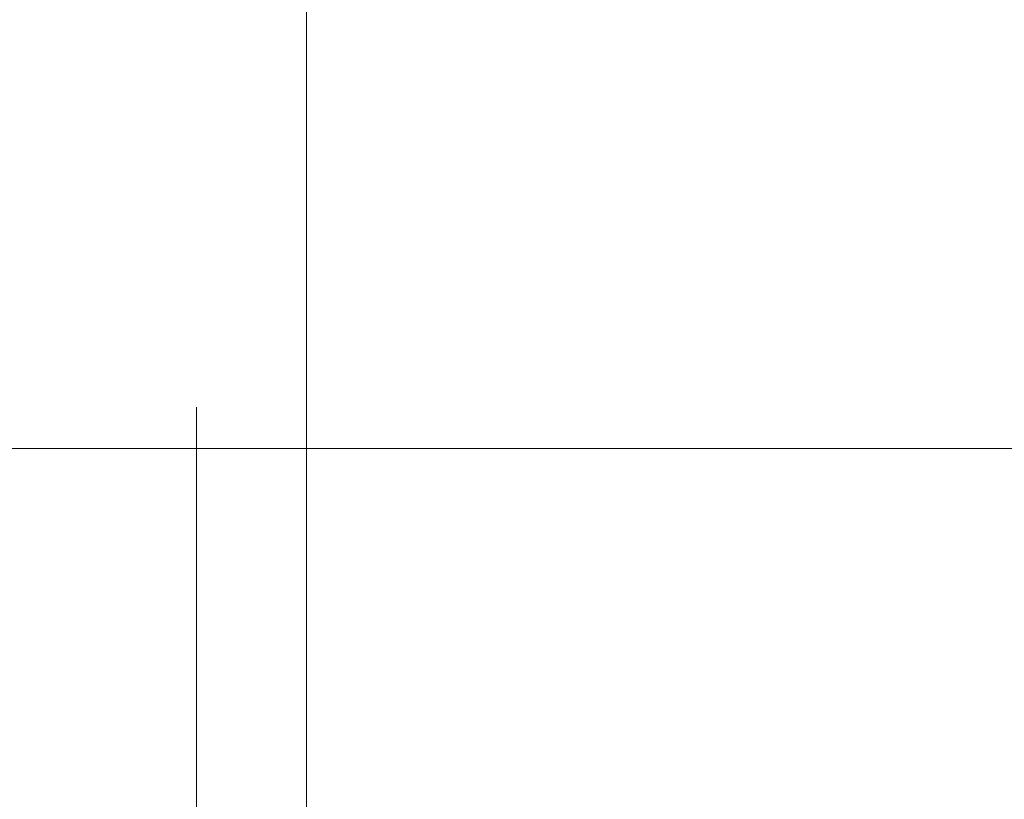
# Model space of a CAD drawing. Header units: metres. Extents: x -3.5 to 65.3, y -10.9 to 16.7.
# Tile 151 of 184: x 44.576 to 44.71, y 3.596 to 3.702. Entities that reach past the tile are written whole.
import ezdxf

# ---------------------------------------------------------------- set-up
doc = ezdxf.new("R2010")
doc.units = ezdxf.units.M
doc.header["$MEASUREMENT"] = 0
doc.linetypes.add('Untersicht', pattern=[0.04, 0.03, -0.01])
doc.linetypes.add('Wipeout_Contour', pattern=[1, 0, -1])
for name, color, linetype in [('102 - Bemaßung_ Beschriftung.Detail_ Ausschnitt', 7, 'Continuous'), ('Neubau_650 - Abdeckung.Fußboden Aufbau', 7, 'Continuous'), ('Neubau_653 - Abdeckung.TB Verkofferung', 7, 'Continuous')]:
    doc.layers.add(name, color=color, linetype=linetype)
doc.styles.add('ERSTELLTER_STIL_1', font='txt')
doc.dimstyles.new('ERSTELLTER_STIL__1', dxfattribs={"dimtxt": 0.04, "dimasz": 0.02128, "dimexe": 0.18, "dimexo": 0.0625, "dimgap": 0, "dimtad": 1, "dimzin": 0, "dimdsep": 46, "dimtxsty": 'ERSTELLTER_STIL_1', "dimblk": 'ARROWHEAD_2', "dimblk1": 'ARROWHEAD_2', "dimblk2": 'ARROWHEAD_2', "dimcen": 0.09, "dimse1": 1, "dimse2": 1, "dimclrd": 7, "dimclre": 7, "dimclrt": 7, "dimazin": 0, "dimtfac": 1, "dimtdec": 4, "dimtmove": 0, "dimatfit": 3, "dimfxl": 1, "dimtolj": 1, "dimtzin": 0, "dimarcsym": 0})
doc.dimstyles.new('ERSTELLTER_STIL__5', dxfattribs={"dimtxt": 0.04, "dimasz": 0.02128, "dimexe": 0.18, "dimexo": 0.0625, "dimgap": 0, "dimtad": 1, "dimtih": 1, "dimtoh": 1, "dimzin": 0, "dimdsep": 46, "dimtxsty": 'ERSTELLTER_STIL_1', "dimblk": 'ARROWHEAD_2', "dimblk1": 'ARROWHEAD_2', "dimblk2": 'ARROWHEAD_2', "dimcen": 0.09, "dimclrd": 7, "dimclre": 7, "dimclrt": 7, "dimazin": 0, "dimtfac": 1, "dimtdec": 4, "dimtmove": 0, "dimatfit": 3, "dimfxl": 1, "dimtolj": 1, "dimtzin": 0, "dimarcsym": 0})
doc.dimstyles.new('ERSTELLTER_STIL__6', dxfattribs={"dimtxt": 0.04, "dimasz": 0.02128, "dimexe": 0.18, "dimexo": 0.0625, "dimgap": 0, "dimtad": 1, "dimzin": 0, "dimdsep": 46, "dimtxsty": 'ERSTELLTER_STIL_1', "dimblk": 'ARROWHEAD_2', "dimblk1": 'ARROWHEAD_2', "dimblk2": 'ARROWHEAD_2', "dimcen": 0.09, "dimclrd": 7, "dimclre": 7, "dimclrt": 7, "dimazin": 0, "dimtfac": 1, "dimtdec": 4, "dimtmove": 0, "dimatfit": 3, "dimfxl": 1, "dimtolj": 1, "dimtzin": 0, "dimarcsym": 0})

# ---------------------------------------------------------------- blocks, each defined once
blk = doc.blocks.new('*D204')
at = {"layer": '102 - Bemaßung_ Beschriftung.Detail_ Ausschnitt', "color": 7, "linetype": 'Continuous', "lineweight": 5}
for p, q in [((44.61498904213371, 3.80999843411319), (44.61498904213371, 3.82369043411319)), ((44.62898904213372, 3.80191553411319), (44.60098904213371, 3.818081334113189)), ((44.63598904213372, 3.80999843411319), (44.59398904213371, 3.80999843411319)), ((44.61498904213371, 2.789982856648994), (44.61498904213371, 3.80999843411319)), ((44.60098904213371, 2.798065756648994), (44.62898904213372, 2.781899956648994))]:
    blk.add_line(p, q, dxfattribs=at)
at = {"layer": '102 - Bemaßung_ Beschriftung.Detail_ Ausschnitt', "color": 7, "lineweight": 5, "insert": (44.60698904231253, 3.246779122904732), "char_height": 0.04, "attachment_point": 7, "rotation": 90, "style": 'ERSTELLTER_STIL_1'}
blk.add_mtext('\\A1;{\\pql;\\fArial|b0|i0|c0|p38;1,02}', dxfattribs=at)
blk = doc.blocks.new('ARROWHEAD_2')
at = {"color": 0, "linetype": 'Continuous', "lineweight": 0}
for p, q in [((-0.3781315, -0.655), (0.3781315, 0.655)), ((0, 0), (-1, 0))]:
    blk.add_line(p, q, dxfattribs=at)
blk = doc.blocks.new('*D230')
at = {"layer": '102 - Bemaßung_ Beschriftung.Detail_ Ausschnitt', "color": 7, "linetype": 'Continuous', "lineweight": 5}
for p, q in [((44.71498904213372, 3.719998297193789), (44.71498904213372, 3.733690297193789)), ((44.72898904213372, 3.71191539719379), (44.70098904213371, 3.728081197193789)), ((44.73598904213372, 3.719998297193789), (44.69398904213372, 3.719998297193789)), ((44.71498904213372, 3.254976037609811), (44.71498904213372, 3.719998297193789)), ((44.70098904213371, 3.263058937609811), (44.72898904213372, 3.246893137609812)), ((44.73598904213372, 3.254976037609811), (44.69398904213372, 3.254976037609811))]:
    blk.add_line(p, q, dxfattribs=at)
at = {"layer": '102 - Bemaßung_ Beschriftung.Detail_ Ausschnitt', "color": 7, "lineweight": 5, "insert": (44.70764729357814, 3.447115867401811), "char_height": 0.04, "attachment_point": 7, "rotation": 90, "style": 'ERSTELLTER_STIL_1'}
blk.add_mtext('\\A1;{\\pql;\\fArial|b0|i0|c0|p38;46\\fArial|b0|i0|c0|p38;\\A1{\\H.66x;\\S5^  ;}}', dxfattribs=at)
blk = doc.blocks.new('*D316')
at = {"layer": '102 - Bemaßung_ Beschriftung.Detail_ Ausschnitt', "color": 7, "linetype": 'Continuous', "lineweight": 5}
for p, q in [((47.0459642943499, 3.728080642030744), (47.07396429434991, 3.711914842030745)), ((47.0809642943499, 3.719997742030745), (47.0389642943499, 3.719997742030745)), ((47.0599642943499, 0.2549999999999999), (47.0599642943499, 3.719997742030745)), ((47.0459642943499, 0.2630828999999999), (47.07396429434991, 0.2469170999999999)), ((47.0809642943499, 0.2549999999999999), (47.0389642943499, 0.2549999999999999)), ((47.0599642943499, 0.2413079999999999), (47.0599642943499, 0.2549999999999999))]:
    blk.add_line(p, q, dxfattribs=at)
at = {"layer": '102 - Bemaßung_ Beschriftung.Detail_ Ausschnitt', "color": 7, "lineweight": 5, "insert": (47.05972654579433, 1.924270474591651), "char_height": 0.04, "attachment_point": 7, "rotation": 90, "style": 'ERSTELLTER_STIL_1'}
blk.add_mtext('\\A1;{\\pql;\\fArial|b0|i0|c0|p38;3,46\\fArial|b0|i0|c0|p38;\\A1{\\H.66x;\\S5^  ;}}', dxfattribs=at)
blk = doc.blocks.new('*D425')
at = {"layer": '102 - Bemaßung_ Beschriftung.Detail_ Ausschnitt', "color": 7, "linetype": 'Continuous', "lineweight": 5}
for p, q in [((47.15996995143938, 3.396869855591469), (47.15996995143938, 3.438869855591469)), ((43.97307235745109, 3.431869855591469), (43.9569065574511, 3.403869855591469)), ((47.16805285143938, 3.431869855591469), (47.15188705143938, 3.403869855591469)), ((43.9649894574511, 3.417869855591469), (47.15996995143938, 3.417869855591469))]:
    blk.add_line(p, q, dxfattribs=at)
at = {"color": 254, "linetype": 'Wipeout_Contour', "lineweight": 0, "ltscale": 182.7810493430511}
blk.add_wipeout([(45.49175130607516, 3.418369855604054), (45.63320810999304, 3.418369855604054), (45.63320810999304, 3.4733698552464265), (45.49175130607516, 3.4733698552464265)], dxfattribs=at).dxf.layer = '102 - Bemaßung_ Beschriftung.Detail_ Ausschnitt'
at = {"layer": '102 - Bemaßung_ Beschriftung.Detail_ Ausschnitt', "color": 7, "lineweight": 5, "insert": (45.49925130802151, 3.418107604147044), "char_height": 0.04, "attachment_point": 7, "style": 'ERSTELLTER_STIL_1'}
blk.add_mtext('\\A1;{\\pql;\\fArial|b0|i0|c0|p38;3,19\\fArial|b0|i0|c0|p38;\\A1{\\H.66x;\\S5^  ;}}', dxfattribs=at)
blk = doc.blocks.new('*D427')
at = {"layer": '102 - Bemaßung_ Beschriftung.Detail_ Ausschnitt', "color": 7, "linetype": 'Continuous', "lineweight": 5}
for p, q in [((44.22638948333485, 3.728080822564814), (44.25438948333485, 3.711915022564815)), ((44.26138948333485, 3.719997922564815), (44.21938948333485, 3.719997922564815)), ((44.24038948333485, 0.2549999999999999), (44.24038948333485, 3.719997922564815)), ((44.22638948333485, 0.2630828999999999), (44.25438948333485, 0.2469170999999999)), ((44.26138948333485, 0.2549999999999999), (44.21498982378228, 0.2549999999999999)), ((44.24038948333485, 0.2413079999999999), (44.24038948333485, 0.2549999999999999))]:
    blk.add_line(p, q, dxfattribs=at)
at = {"color": 254, "linetype": 'Wipeout_Contour', "lineweight": 0, "ltscale": 177.039482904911}
blk.add_wipeout([(44.239889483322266, 1.916770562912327), (44.239889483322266, 2.0582273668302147), (44.18488948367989, 2.0582273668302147), (44.18488948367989, 1.9167705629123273)], dxfattribs=at).dxf.layer = '102 - Bemaßung_ Beschriftung.Detail_ Ausschnitt'
at = {"layer": '102 - Bemaßung_ Beschriftung.Detail_ Ausschnitt', "color": 7, "lineweight": 5, "insert": (44.24015173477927, 1.924270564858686), "char_height": 0.04, "attachment_point": 7, "rotation": 90, "style": 'ERSTELLTER_STIL_1'}
blk.add_mtext('\\A1;{\\pql;\\fArial|b0|i0|c0|p38;3,46\\fArial|b0|i0|c0|p38;\\A1{\\H.66x;\\S5^  ;}}', dxfattribs=at)

msp = doc.modelspace()

# ---------------------------------------------------------------- hatches: boundary and pattern name
at = {"layer": 'Neubau_650 - Abdeckung.Fußboden Aufbau', "linetype": 'Continuous', "lineweight": 13, "true_color": 0xafafaf}
h = msp.add_hatch(dxfattribs=at)
h.set_pattern_fill('Raster_60x60_Fuge_2mm_0001', color=253, style=0, pattern_type=2)
h.set_pattern_definition([(0, (46.24498778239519, 3.643497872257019), (0, 0.602), []), (90, (46.24498778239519, 3.643497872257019), (-0.602, 0), [])])
h.paths.add_polyline_path([(47.15997805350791, 3.7199970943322), (43.96498994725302, 3.719997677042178), (43.96498994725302, 0.5049999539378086), (44.21498982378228, 0.5049999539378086), (44.21498982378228, 0.2550000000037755), (47.15997805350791, 0.2550000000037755)])

# ---------------------------------------------------------------- linework, layer by layer
at = {"layer": 'Neubau_653 - Abdeckung.TB Verkofferung', "color": 1, "linetype": 'Untersicht', "lineweight": 9}
msp.add_line((44.59999999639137, 0.7494822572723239), (44.59999999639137, 5.189982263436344), dxfattribs=at)

# ---------------------------------------------------------------- dimensions: what is measured, and where the dimension line sits
at = {"layer": '102 - Bemaßung_ Beschriftung.Detail_ Ausschnitt', "color": 7, "linetype": 'Continuous', "lineweight": 5}
for base, p1, p2, picture, middle in [((44.61498904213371, 3.809998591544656), (45.46501865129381, 2.789982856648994), (43.56998804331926, 3.809998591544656), '*D204', (44.58698904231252, 3.298732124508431)), ((44.71498904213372, 3.71999829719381), (43.96498733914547, 3.254976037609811), (43.96498991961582, 3.71999829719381), '*D230', (44.68698904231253, 3.531633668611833)), ((47.0599642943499, 3.719997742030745), (43.96498885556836, 0.2549999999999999), (44.70998676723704, 3.719997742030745), '*D316', (47.03196429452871, 2.030247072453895))]:
    dim = msp.add_linear_dim(base=base, p1=p1, p2=p2, angle=90, dimstyle='ERSTELLTER_STIL__1', dxfattribs=at)
    dim.commit()
    dim.dimension.update_dxf_attribs({"geometry": picture, "text_midpoint": middle, "dimtype": 160, "text_rotation": 90})

# ---------------------------------------------------------------- next in the draw order: dimensions: what is measured, and where the dimension line sits
dim = msp.add_linear_dim(base=(47.15996995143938, 3.417869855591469), p1=(43.9649894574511, 2.214990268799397), p2=(47.15996995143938, 4.083750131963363), dimstyle='ERSTELLTER_STIL__5', dxfattribs=at)
dim.commit()
dim.dimension.update_dxf_attribs({"geometry": '*D425', "text_midpoint": (45.60522790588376, 3.445869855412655), "dimtype": 160})

# ---------------------------------------------------------------- next in the draw order: dimensions: what is measured, and where the dimension line sits
dim = msp.add_linear_dim(base=(44.24038948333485, 3.719997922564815), p1=(44.21498982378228, 0.2549999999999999), p2=(44.8974887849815, 3.719997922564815), angle=90, dimstyle='ERSTELLTER_STIL__6', dxfattribs=at)
dim.commit()
dim.dimension.update_dxf_attribs({"geometry": '*D427', "text_midpoint": (44.21238948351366, 2.03024716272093), "dimtype": 160, "text_rotation": 90})

doc.saveas('drawing.dxf')
